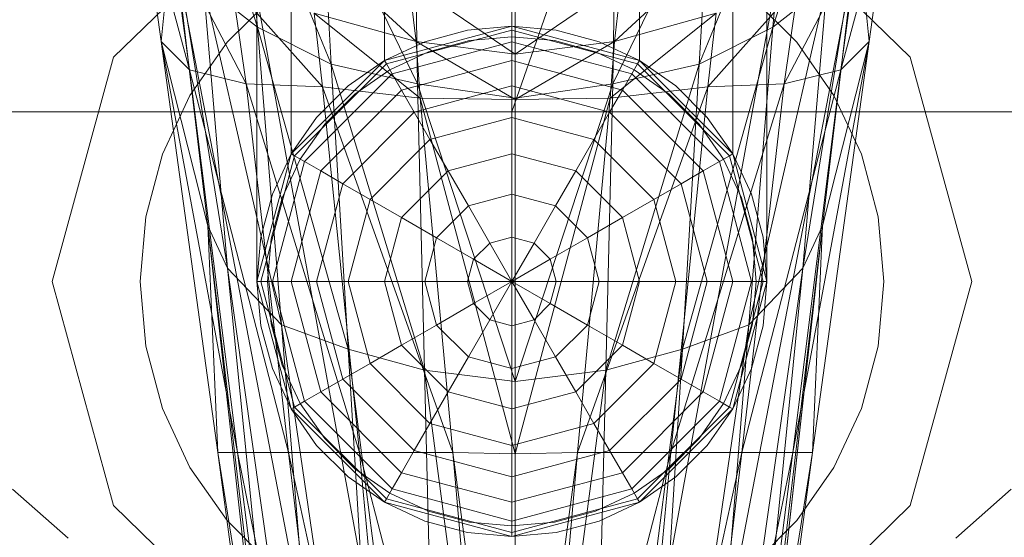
# Model space of a CAD drawing. Header units: metres. Extents: x 397.7 to 427.5, y 12.7 to 28.4.
# Tile 103 of 127: x 409.6787 to 409.7482, y 27.8377 to 27.8742. Entities that reach past the tile are written whole.
import ezdxf

# ---------------------------------------------------------------- set-up
doc = ezdxf.new("R2010")
doc.units = ezdxf.units.M
doc.layers.add('02_MOBILIARIO', color=7, linetype='Continuous', lineweight=18)
doc.layers.add('A-DETL-____-MBND', color=7, linetype='Continuous', lineweight=18)

# ---------------------------------------------------------------- blocks, each defined once
blk = doc.blocks.new('Family - Rentamans P4-154144-07_TEL_P4')
at = {"layer": 'A-DETL-____-MBND', "color": 253, "true_color": 0xaaaaaa}
for p, q in [((0.218497, 0.265), (0.182758, 0.162272)), ((0.182758, 0.162272), (0.182758, 0.265)), ((0.164758, 0.150299), (0.164758, 0.245)), ((0.16717, 0.159299), (0.16717, 0.245)), ((0.16717, 0.159299), (0.16717, 0.245)), ((0.173758, 0.165887), (0.173758, 0.245)), ((0.173758, 0.165887), (0.173758, 0.245)), ((0.182758, 0.168299), (0.182758, 0.245)), ((0.182758, 0.168299), (0.182758, 0.245)), ((0.191758, 0.165887), (0.191758, 0.245)), ((0.191758, 0.165887), (0.191758, 0.245)), ((0.198347, 0.245), (0.198347, 0.159299)), ((0.198347, 0.159299), (0.198347, 0.245)), ((0.200758, 0.150299), (0.200758, 0.245)), ((0.164787, 0.168229), (0.159486, 0.185229)), ((0.206486, 0.185229), (0.201186, 0.168229)), ((0.162486, 0.182729), (0.172787, 0.126729)), ((0.162486, 0.182729), (0.172787, 0.126729)), ((0.193186, 0.126729), (0.203486, 0.182729)), ((0.193186, 0.126729), (0.203486, 0.182729)), ((0.169986, 0.165628), (0.163686, 0.181229)), ((0.164787, 0.168229), (0.163686, 0.181229)), ((0.202287, 0.181229), (0.195986, 0.165628)), ((0.202287, 0.181229), (0.201186, 0.168229)), ((0.157986, 0.167229), (0.156486, 0.178229)), ((0.159986, 0.165229), (0.156486, 0.178229)), ((0.167986, 0.126428), (0.157986, 0.178428)), ((0.157986, 0.178428), (0.167986, 0.126428)), ((0.176087, 0.164229), (0.169287, 0.178229)), ((0.169986, 0.165628), (0.169287, 0.178229)), ((0.196686, 0.178229), (0.189886, 0.164229)), ((0.195986, 0.165628), (0.196686, 0.178229)), ((0.207986, 0.178428), (0.197986, 0.126428)), ((0.207986, 0.178428), (0.197986, 0.126428)), ((0.205986, 0.165229), (0.209486, 0.178229)), ((0.209486, 0.178229), (0.207986, 0.167229)), ((0.166524, 0.177701), (0.154641, 0.166119)), ((0.154641, 0.166119), (0.166524, 0.177701)), ((0.198992, 0.177701), (0.210876, 0.166119)), ((0.210876, 0.166119), (0.198992, 0.177701)), ((0.176087, 0.164229), (0.175886, 0.176528)), ((0.189886, 0.164229), (0.190087, 0.176528)), ((0.157986, 0.167229), (0.158787, 0.175229)), ((0.162686, 0.151229), (0.158787, 0.175229)), ((0.161287, 0.154229), (0.158787, 0.175229)), ((0.182986, 0.163229), (0.182986, 0.175628)), ((0.207186, 0.175229), (0.203287, 0.151229)), ((0.207186, 0.175229), (0.204686, 0.154229)), ((0.207986, 0.167229), (0.207186, 0.175229)), ((0.159986, 0.165229), (0.158787, 0.174229)), ((0.163986, 0.164229), (0.158787, 0.174229)), ((0.168386, 0.174229), (0.175986, 0.167229)), ((0.197587, 0.174229), (0.189986, 0.167229)), ((0.201986, 0.164229), (0.207186, 0.174229)), ((0.207186, 0.174229), (0.205986, 0.165229)), ((0.164787, 0.168229), (0.160986, 0.171229)), ((0.166486, 0.147229), (0.160986, 0.171229)), ((0.162686, 0.151229), (0.160986, 0.171229)), ((0.163986, 0.164229), (0.162986, 0.171229)), ((0.169386, 0.164028), (0.162986, 0.171229)), ((0.175486, 0.171428), (0.182986, 0.166328)), ((0.175486, 0.171428), (0.175986, 0.167229)), ((0.190486, 0.171428), (0.182986, 0.166328)), ((0.190486, 0.171428), (0.189986, 0.167229)), ((0.196587, 0.164028), (0.202986, 0.171229)), ((0.204986, 0.171229), (0.199486, 0.147229)), ((0.204986, 0.171229), (0.201186, 0.168229)), ((0.202986, 0.171229), (0.201986, 0.164229)), ((0.203287, 0.151229), (0.204986, 0.171229)), ((0.162649, 0.167172), (0.165885, 0.170407)), ((0.162649, 0.167172), (0.165885, 0.170407)), ((0.199631, 0.170407), (0.202867, 0.167172)), ((0.199631, 0.170407), (0.202867, 0.167172)), ((0.182986, 0.169828), (0.182986, 0.166328)), ((0.175986, 0.167229), (0.168787, 0.169229)), ((0.168787, 0.169229), (0.176287, 0.163229)), ((0.168787, 0.169229), (0.169386, 0.164028)), ((0.197186, 0.169229), (0.189686, 0.163229)), ((0.189986, 0.167229), (0.197186, 0.169229)), ((0.197186, 0.169229), (0.196587, 0.164028)), ((0.169986, 0.165628), (0.164787, 0.168229)), ((0.171186, 0.145528), (0.164787, 0.168229)), ((0.166486, 0.147229), (0.164787, 0.168229)), ((0.173758, 0.165887), (0.182758, 0.168299)), ((0.173758, 0.165887), (0.182758, 0.168299)), ((0.182758, 0.168299), (0.173758, 0.165887)), ((0.173758, 0.165887), (0.182758, 0.168299)), ((0.182758, 0.168299), (0.179632, 0.168025)), ((0.179632, 0.168025), (0.182758, 0.168299)), ((0.185884, 0.168025), (0.182758, 0.168299)), ((0.182758, 0.168299), (0.185884, 0.168025)), ((0.182758, 0.168025), (0.182758, 0.168299)), ((0.182758, 0.168299), (0.191758, 0.165887)), ((0.191758, 0.165887), (0.182758, 0.168299)), ((0.182758, 0.168299), (0.191758, 0.165887)), ((0.182758, 0.168299), (0.191758, 0.165887)), ((0.201186, 0.168229), (0.194787, 0.145528)), ((0.201186, 0.168229), (0.195986, 0.165628)), ((0.201186, 0.168229), (0.199486, 0.147229)), ((0.182758, 0.168025), (0.173895, 0.16565)), ((0.179632, 0.168025), (0.176602, 0.167213)), ((0.176602, 0.167213), (0.179632, 0.168025)), ((0.179763, 0.167286), (0.182758, 0.167549)), ((0.179763, 0.167286), (0.182758, 0.167549)), ((0.191621, 0.16565), (0.182758, 0.168025)), ((0.182758, 0.167213), (0.182758, 0.168025)), ((0.182758, 0.167549), (0.185754, 0.167286)), ((0.182758, 0.167549), (0.185754, 0.167286)), ((0.188914, 0.167213), (0.185884, 0.168025)), ((0.185884, 0.168025), (0.188914, 0.167213)), ((0.161287, 0.154229), (0.157986, 0.167229)), ((0.161986, 0.138229), (0.157986, 0.167229)), ((0.157986, 0.167229), (0.159986, 0.165229)), ((0.163386, 0.138229), (0.157986, 0.167229)), ((0.160025, 0.163424), (0.162649, 0.167172)), ((0.160025, 0.163424), (0.162649, 0.167172)), ((0.176602, 0.167213), (0.173758, 0.165887)), ((0.173758, 0.165887), (0.176602, 0.167213)), ((0.182758, 0.167213), (0.174301, 0.164947)), ((0.182986, 0.166328), (0.175986, 0.167229)), ((0.175986, 0.167229), (0.182986, 0.163128)), ((0.175986, 0.167229), (0.176287, 0.163229)), ((0.176858, 0.166508), (0.179763, 0.167286)), ((0.176858, 0.166508), (0.179763, 0.167286)), ((0.191215, 0.164947), (0.182758, 0.167213)), ((0.182758, 0.165887), (0.182758, 0.167213)), ((0.182986, 0.166328), (0.189986, 0.167229)), ((0.189986, 0.167229), (0.182986, 0.163128)), ((0.185754, 0.167286), (0.188658, 0.166508)), ((0.185754, 0.167286), (0.188658, 0.166508)), ((0.191758, 0.165887), (0.188914, 0.167213)), ((0.188914, 0.167213), (0.191758, 0.165887)), ((0.189986, 0.167229), (0.189686, 0.163229)), ((0.202587, 0.138229), (0.207986, 0.167229)), ((0.202867, 0.167172), (0.205491, 0.163424)), ((0.202867, 0.167172), (0.205491, 0.163424)), ((0.207986, 0.167229), (0.203986, 0.138229)), ((0.207986, 0.167229), (0.204686, 0.154229)), ((0.205986, 0.165229), (0.207986, 0.167229)), ((0.174133, 0.165237), (0.176858, 0.166508)), ((0.174133, 0.165237), (0.176858, 0.166508)), ((0.182986, 0.166328), (0.182986, 0.163128)), ((0.188658, 0.166508), (0.191383, 0.165237)), ((0.188658, 0.166508), (0.191383, 0.165237)), ((0.154641, 0.166119), (0.150291, 0.150299)), ((0.150291, 0.150299), (0.154641, 0.166119)), ((0.16717, 0.159299), (0.173758, 0.165887)), ((0.16717, 0.159299), (0.173758, 0.165887)), ((0.173758, 0.165887), (0.16717, 0.159299)), ((0.16717, 0.159299), (0.173758, 0.165887)), ((0.173895, 0.16565), (0.167406, 0.159162)), ((0.176087, 0.164229), (0.169986, 0.165628)), ((0.176587, 0.144028), (0.169986, 0.165628)), ((0.171186, 0.145528), (0.169986, 0.165628)), ((0.173758, 0.165887), (0.171188, 0.164087)), ((0.171188, 0.164087), (0.173758, 0.165887)), ((0.173758, 0.165887), (0.173895, 0.16565)), ((0.173895, 0.16565), (0.174301, 0.164947)), ((0.182758, 0.165887), (0.174964, 0.163799)), ((0.190552, 0.163799), (0.182758, 0.165887)), ((0.182758, 0.164087), (0.182758, 0.165887)), ((0.195986, 0.165628), (0.189386, 0.144028)), ((0.195986, 0.165628), (0.189886, 0.164229)), ((0.191621, 0.16565), (0.191215, 0.164947)), ((0.191758, 0.165887), (0.191621, 0.16565)), ((0.19811, 0.159162), (0.191621, 0.16565)), ((0.194328, 0.164087), (0.191758, 0.165887)), ((0.191758, 0.165887), (0.194328, 0.164087)), ((0.191758, 0.165887), (0.198347, 0.159299)), ((0.198347, 0.159299), (0.191758, 0.165887)), ((0.191758, 0.165887), (0.198347, 0.159299)), ((0.191758, 0.165887), (0.198347, 0.159299)), ((0.194787, 0.145528), (0.195986, 0.165628)), ((0.210876, 0.166119), (0.215226, 0.150299)), ((0.215226, 0.150299), (0.210876, 0.166119)), ((0.163386, 0.138229), (0.159986, 0.165229)), ((0.159986, 0.165229), (0.163986, 0.164229)), ((0.166986, 0.138229), (0.159986, 0.165229)), ((0.174301, 0.164947), (0.16811, 0.158756)), ((0.17167, 0.163513), (0.174133, 0.165237)), ((0.17167, 0.163513), (0.174133, 0.165237)), ((0.174301, 0.164947), (0.174964, 0.163799)), ((0.191215, 0.164947), (0.190552, 0.163799)), ((0.197406, 0.158756), (0.191215, 0.164947)), ((0.191383, 0.165237), (0.193846, 0.163513)), ((0.191383, 0.165237), (0.193846, 0.163513)), ((0.198986, 0.138229), (0.205986, 0.165229)), ((0.201986, 0.164229), (0.205986, 0.165229)), ((0.205986, 0.165229), (0.202587, 0.138229)), ((0.166986, 0.138229), (0.163986, 0.164229)), ((0.163986, 0.164229), (0.169386, 0.164028)), ((0.171986, 0.138229), (0.163986, 0.164229)), ((0.171188, 0.164087), (0.168969, 0.161869)), ((0.168969, 0.161869), (0.171188, 0.164087)), ((0.182758, 0.164087), (0.175864, 0.16224)), ((0.182986, 0.163229), (0.176087, 0.164229)), ((0.182986, 0.143229), (0.176087, 0.164229)), ((0.176587, 0.144028), (0.176087, 0.164229)), ((0.189653, 0.16224), (0.182758, 0.164087)), ((0.182758, 0.161869), (0.182758, 0.164087)), ((0.189886, 0.164229), (0.182986, 0.163229)), ((0.189886, 0.164229), (0.182986, 0.143229)), ((0.189386, 0.144028), (0.189886, 0.164229)), ((0.193986, 0.138229), (0.201986, 0.164229)), ((0.196547, 0.161869), (0.194328, 0.164087)), ((0.194328, 0.164087), (0.196547, 0.161869)), ((0.196587, 0.164028), (0.201986, 0.164229)), ((0.201986, 0.164229), (0.198986, 0.138229)), ((0.158091, 0.159277), (0.160025, 0.163424)), ((0.158091, 0.159277), (0.160025, 0.163424)), ((0.174964, 0.163799), (0.169258, 0.158093)), ((0.176287, 0.163229), (0.169386, 0.164028)), ((0.169386, 0.164028), (0.178587, 0.138229)), ((0.169386, 0.164028), (0.171986, 0.138229)), ((0.169544, 0.161387), (0.17167, 0.163513)), ((0.169544, 0.161387), (0.17167, 0.163513)), ((0.174964, 0.163799), (0.175864, 0.16224)), ((0.187386, 0.138229), (0.196587, 0.164028)), ((0.190552, 0.163799), (0.189653, 0.16224)), ((0.189686, 0.163229), (0.196587, 0.164028)), ((0.196258, 0.158093), (0.190552, 0.163799)), ((0.193846, 0.163513), (0.195972, 0.161387)), ((0.193846, 0.163513), (0.195972, 0.161387)), ((0.196587, 0.164028), (0.193986, 0.138229)), ((0.205491, 0.163424), (0.207425, 0.159277)), ((0.205491, 0.163424), (0.207425, 0.159277)), ((0.182986, 0.163128), (0.176287, 0.163229)), ((0.176287, 0.163229), (0.182986, 0.138128)), ((0.176287, 0.163229), (0.178587, 0.138229)), ((0.182986, 0.143229), (0.182986, 0.163229)), ((0.182986, 0.163128), (0.189686, 0.163229)), ((0.189686, 0.163229), (0.182986, 0.138128)), ((0.182986, 0.163128), (0.182986, 0.138128)), ((0.189686, 0.163229), (0.187386, 0.138229)), ((0.182758, 0.162272), (0.141568, 0.162272)), ((0.175864, 0.16224), (0.170817, 0.157193)), ((0.175864, 0.16224), (0.176973, 0.160319)), ((0.223949, 0.162272), (0.182758, 0.162272)), ((0.189653, 0.16224), (0.188543, 0.160319)), ((0.1947, 0.157193), (0.189653, 0.16224)), ((0.168969, 0.161869), (0.16717, 0.159299)), ((0.16717, 0.159299), (0.168969, 0.161869)), ((0.167819, 0.158924), (0.169544, 0.161387)), ((0.167819, 0.158924), (0.169544, 0.161387)), ((0.182758, 0.161869), (0.176973, 0.160319)), ((0.188543, 0.160319), (0.182758, 0.161869)), ((0.182758, 0.159299), (0.182758, 0.161869)), ((0.195972, 0.161387), (0.197697, 0.158924)), ((0.195972, 0.161387), (0.197697, 0.158924)), ((0.198347, 0.159299), (0.196547, 0.161869)), ((0.196547, 0.161869), (0.198347, 0.159299)), ((0.176973, 0.160319), (0.172738, 0.156084)), ((0.176973, 0.160319), (0.178258, 0.158093)), ((0.188543, 0.160319), (0.187258, 0.158093)), ((0.192778, 0.156084), (0.188543, 0.160319)), ((0.156907, 0.154857), (0.158091, 0.159277)), ((0.156907, 0.154857), (0.158091, 0.159277)), ((0.164758, 0.150299), (0.16717, 0.159299)), ((0.164758, 0.150299), (0.16717, 0.159299)), ((0.164758, 0.150299), (0.16717, 0.159299)), ((0.16717, 0.159299), (0.164758, 0.150299)), ((0.16717, 0.159299), (0.165844, 0.156455)), ((0.165844, 0.156455), (0.16717, 0.159299)), ((0.16717, 0.159299), (0.167406, 0.159162)), ((0.182758, 0.159299), (0.178258, 0.158093)), ((0.187258, 0.158093), (0.182758, 0.159299)), ((0.182758, 0.156455), (0.182758, 0.159299)), ((0.198347, 0.159299), (0.19811, 0.159162)), ((0.199673, 0.156455), (0.198347, 0.159299)), ((0.198347, 0.159299), (0.199673, 0.156455)), ((0.198347, 0.159299), (0.200758, 0.150299)), ((0.198347, 0.159299), (0.200758, 0.150299)), ((0.200758, 0.150299), (0.198347, 0.159299)), ((0.198347, 0.159299), (0.200758, 0.150299)), ((0.207425, 0.159277), (0.208609, 0.154857)), ((0.207425, 0.159277), (0.208609, 0.154857)), ((0.167406, 0.159162), (0.165032, 0.150299)), ((0.16811, 0.158756), (0.165844, 0.150299)), ((0.166548, 0.156198), (0.167819, 0.158924)), ((0.166548, 0.156198), (0.167819, 0.158924)), ((0.167406, 0.159162), (0.16811, 0.158756)), ((0.16811, 0.158756), (0.169258, 0.158093)), ((0.197406, 0.158756), (0.196258, 0.158093)), ((0.19811, 0.159162), (0.197406, 0.158756)), ((0.199673, 0.150299), (0.197406, 0.158756)), ((0.197697, 0.158924), (0.198968, 0.156198)), ((0.197697, 0.158924), (0.198968, 0.156198)), ((0.200485, 0.150299), (0.19811, 0.159162)), ((0.169258, 0.158093), (0.16717, 0.150299)), ((0.169258, 0.158093), (0.170817, 0.157193)), ((0.178258, 0.158093), (0.174964, 0.154799)), ((0.178258, 0.158093), (0.17968, 0.15563)), ((0.187258, 0.158093), (0.185836, 0.15563)), ((0.190552, 0.154799), (0.187258, 0.158093)), ((0.196258, 0.158093), (0.1947, 0.157193)), ((0.198347, 0.150299), (0.196258, 0.158093)), ((0.170817, 0.157193), (0.168969, 0.150299)), ((0.170817, 0.157193), (0.172738, 0.156084)), ((0.1947, 0.157193), (0.192778, 0.156084)), ((0.196547, 0.150299), (0.1947, 0.157193)), ((0.165844, 0.156455), (0.165032, 0.153424)), ((0.165032, 0.153424), (0.165844, 0.156455)), ((0.182758, 0.156455), (0.17968, 0.15563)), ((0.185836, 0.15563), (0.182758, 0.156455)), ((0.182758, 0.153424), (0.182758, 0.156455)), ((0.200485, 0.153424), (0.199673, 0.156455)), ((0.199673, 0.156455), (0.200485, 0.153424)), ((0.16577, 0.153294), (0.166548, 0.156198)), ((0.16577, 0.153294), (0.166548, 0.156198)), ((0.172738, 0.156084), (0.171188, 0.150299)), ((0.172738, 0.156084), (0.174964, 0.154799)), ((0.192778, 0.156084), (0.190552, 0.154799)), ((0.194328, 0.150299), (0.192778, 0.156084)), ((0.198968, 0.156198), (0.199746, 0.153294)), ((0.198968, 0.156198), (0.199746, 0.153294)), ((0.17968, 0.15563), (0.177427, 0.153377)), ((0.17968, 0.15563), (0.181195, 0.153005)), ((0.185836, 0.15563), (0.184321, 0.153005)), ((0.18809, 0.153377), (0.185836, 0.15563)), ((0.156508, 0.150299), (0.156907, 0.154857)), ((0.156508, 0.150299), (0.156907, 0.154857)), ((0.174964, 0.154799), (0.173758, 0.150299)), ((0.174964, 0.154799), (0.177427, 0.153377)), ((0.190552, 0.154799), (0.18809, 0.153377)), ((0.191758, 0.150299), (0.190552, 0.154799)), ((0.208609, 0.154857), (0.209008, 0.150299)), ((0.208609, 0.154857), (0.209008, 0.150299)), ((0.162686, 0.151229), (0.161287, 0.154229)), ((0.168386, 0.094229), (0.161287, 0.154229)), ((0.167986, 0.094229), (0.161287, 0.154229)), ((0.161287, 0.154229), (0.161986, 0.138229)), ((0.167986, 0.094229), (0.161287, 0.154229)), ((0.204686, 0.154229), (0.197587, 0.094229)), ((0.204686, 0.154229), (0.197986, 0.094229)), ((0.197986, 0.094229), (0.204686, 0.154229)), ((0.204686, 0.154229), (0.203287, 0.151229)), ((0.203986, 0.138229), (0.204686, 0.154229)), ((0.165032, 0.153424), (0.164758, 0.150299)), ((0.164758, 0.150299), (0.165032, 0.153424)), ((0.165508, 0.150299), (0.16577, 0.153294)), ((0.165508, 0.150299), (0.16577, 0.153294)), ((0.177427, 0.153377), (0.176602, 0.150299)), ((0.177427, 0.153377), (0.180051, 0.151861)), ((0.181195, 0.153005), (0.180051, 0.151861)), ((0.182758, 0.153424), (0.181195, 0.153005)), ((0.181195, 0.153005), (0.182758, 0.150299)), ((0.184321, 0.153005), (0.182758, 0.153424)), ((0.182758, 0.150299), (0.182758, 0.153424)), ((0.184321, 0.153005), (0.182758, 0.150299)), ((0.185465, 0.151861), (0.184321, 0.153005)), ((0.18809, 0.153377), (0.185465, 0.151861)), ((0.188914, 0.150299), (0.18809, 0.153377)), ((0.199746, 0.153294), (0.200008, 0.150299)), ((0.199746, 0.153294), (0.200008, 0.150299)), ((0.200758, 0.150299), (0.200485, 0.153424)), ((0.200485, 0.153424), (0.200758, 0.150299)), ((0.180051, 0.151861), (0.179632, 0.150299)), ((0.180051, 0.151861), (0.182758, 0.150299)), ((0.185465, 0.151861), (0.182758, 0.150299)), ((0.185884, 0.150299), (0.185465, 0.151861)), ((0.166486, 0.147229), (0.162686, 0.151229)), ((0.170787, 0.094229), (0.162686, 0.151229)), ((0.168386, 0.094229), (0.162686, 0.151229)), ((0.203287, 0.151229), (0.195186, 0.094229)), ((0.197587, 0.094229), (0.203287, 0.151229)), ((0.203287, 0.151229), (0.199486, 0.147229)), ((0.154641, 0.134478), (0.150291, 0.150299)), ((0.154641, 0.134478), (0.150291, 0.150299)), ((0.156907, 0.14574), (0.156508, 0.150299)), ((0.156907, 0.14574), (0.156508, 0.150299)), ((0.164758, 0.150299), (0.165032, 0.147173)), ((0.165032, 0.147173), (0.164758, 0.150299)), ((0.16717, 0.141299), (0.164758, 0.150299)), ((0.164758, 0.150299), (0.165032, 0.150299)), ((0.16717, 0.141299), (0.164758, 0.150299)), ((0.165032, 0.150299), (0.167406, 0.141435)), ((0.165032, 0.150299), (0.165844, 0.150299)), ((0.16577, 0.147303), (0.165508, 0.150299)), ((0.16577, 0.147303), (0.165508, 0.150299)), ((0.165844, 0.150299), (0.16811, 0.141841)), ((0.165844, 0.150299), (0.16717, 0.150299)), ((0.16717, 0.150299), (0.169258, 0.142504)), ((0.16717, 0.150299), (0.168969, 0.150299)), ((0.168969, 0.150299), (0.170817, 0.143404)), ((0.168969, 0.150299), (0.171188, 0.150299)), ((0.171188, 0.150299), (0.172738, 0.144513)), ((0.171188, 0.150299), (0.173758, 0.150299)), ((0.173758, 0.150299), (0.174964, 0.145799)), ((0.173758, 0.150299), (0.176602, 0.150299)), ((0.176602, 0.150299), (0.177427, 0.14722)), ((0.176602, 0.150299), (0.179632, 0.150299)), ((0.179632, 0.150299), (0.180051, 0.148736)), ((0.179632, 0.150299), (0.182758, 0.150299)), ((0.180051, 0.148736), (0.182758, 0.150299)), ((0.181195, 0.147592), (0.182758, 0.150299)), ((0.185884, 0.150299), (0.182758, 0.150299)), ((0.185465, 0.148736), (0.182758, 0.150299)), ((0.184321, 0.147592), (0.182758, 0.150299)), ((0.182758, 0.147173), (0.182758, 0.150299)), ((0.185465, 0.148736), (0.185884, 0.150299)), ((0.188914, 0.150299), (0.185884, 0.150299)), ((0.18809, 0.14722), (0.188914, 0.150299)), ((0.191758, 0.150299), (0.188914, 0.150299)), ((0.190552, 0.145799), (0.191758, 0.150299)), ((0.194328, 0.150299), (0.191758, 0.150299)), ((0.192778, 0.144513), (0.194328, 0.150299)), ((0.196547, 0.150299), (0.194328, 0.150299)), ((0.1947, 0.143404), (0.196547, 0.150299)), ((0.196258, 0.142504), (0.198347, 0.150299)), ((0.198347, 0.150299), (0.196547, 0.150299)), ((0.197406, 0.141841), (0.199673, 0.150299)), ((0.19811, 0.141435), (0.200485, 0.150299)), ((0.199673, 0.150299), (0.198347, 0.150299)), ((0.200758, 0.150299), (0.198347, 0.141299)), ((0.200758, 0.150299), (0.198347, 0.141299)), ((0.200485, 0.150299), (0.199673, 0.150299)), ((0.200008, 0.150299), (0.199746, 0.147303)), ((0.200008, 0.150299), (0.199746, 0.147303)), ((0.200485, 0.147173), (0.200758, 0.150299)), ((0.200758, 0.150299), (0.200485, 0.147173)), ((0.200758, 0.150299), (0.200485, 0.150299)), ((0.209008, 0.150299), (0.208609, 0.14574)), ((0.209008, 0.150299), (0.208609, 0.14574)), ((0.215226, 0.150299), (0.210876, 0.134478)), ((0.210876, 0.134478), (0.215226, 0.150299)), ((0.177427, 0.14722), (0.180051, 0.148736)), ((0.180051, 0.148736), (0.181195, 0.147592)), ((0.184321, 0.147592), (0.185465, 0.148736)), ((0.18809, 0.14722), (0.185465, 0.148736)), ((0.17968, 0.144967), (0.181195, 0.147592)), ((0.181195, 0.147592), (0.182758, 0.147173)), ((0.182758, 0.147173), (0.184321, 0.147592)), ((0.185836, 0.144967), (0.184321, 0.147592)), ((0.165032, 0.147173), (0.165844, 0.144142)), ((0.165844, 0.144142), (0.165032, 0.147173)), ((0.166548, 0.144399), (0.16577, 0.147303)), ((0.166548, 0.144399), (0.16577, 0.147303)), ((0.171186, 0.145528), (0.166486, 0.147229)), ((0.174287, 0.094229), (0.166486, 0.147229)), ((0.170787, 0.094229), (0.166486, 0.147229)), ((0.174964, 0.145799), (0.177427, 0.14722)), ((0.177427, 0.14722), (0.17968, 0.144967)), ((0.182758, 0.144142), (0.182758, 0.147173)), ((0.185836, 0.144967), (0.18809, 0.14722)), ((0.190552, 0.145799), (0.18809, 0.14722)), ((0.199486, 0.147229), (0.191686, 0.094229)), ((0.199486, 0.147229), (0.194787, 0.145528)), ((0.199486, 0.147229), (0.195186, 0.094229)), ((0.199746, 0.147303), (0.198968, 0.144399)), ((0.199746, 0.147303), (0.198968, 0.144399)), ((0.199673, 0.144142), (0.200485, 0.147173)), ((0.200485, 0.147173), (0.199673, 0.144142)), ((0.158091, 0.14132), (0.156907, 0.14574)), ((0.158091, 0.14132), (0.156907, 0.14574)), ((0.176587, 0.144028), (0.171186, 0.145528)), ((0.177787, 0.094229), (0.171186, 0.145528)), ((0.174287, 0.094229), (0.171186, 0.145528)), ((0.172738, 0.144513), (0.174964, 0.145799)), ((0.174964, 0.145799), (0.178258, 0.142504)), ((0.187258, 0.142504), (0.190552, 0.145799)), ((0.194787, 0.145528), (0.188186, 0.094229)), ((0.194787, 0.145528), (0.189386, 0.144028)), ((0.192778, 0.144513), (0.190552, 0.145799)), ((0.191686, 0.094229), (0.194787, 0.145528)), ((0.208609, 0.14574), (0.207425, 0.14132)), ((0.208609, 0.14574), (0.207425, 0.14132)), ((0.178258, 0.142504), (0.17968, 0.144967)), ((0.17968, 0.144967), (0.182758, 0.144142)), ((0.182758, 0.144142), (0.185836, 0.144967)), ((0.187258, 0.142504), (0.185836, 0.144967)), ((0.165844, 0.144142), (0.16717, 0.141299)), ((0.16717, 0.141299), (0.165844, 0.144142)), ((0.167819, 0.141674), (0.166548, 0.144399)), ((0.167819, 0.141674), (0.166548, 0.144399)), ((0.170817, 0.143404), (0.172738, 0.144513)), ((0.172738, 0.144513), (0.176973, 0.140278)), ((0.182986, 0.143229), (0.176587, 0.144028)), ((0.182986, 0.095729), (0.176587, 0.144028)), ((0.177787, 0.094229), (0.176587, 0.144028)), ((0.182758, 0.141299), (0.182758, 0.144142)), ((0.189386, 0.144028), (0.182986, 0.143229)), ((0.189386, 0.144028), (0.182986, 0.095729)), ((0.188186, 0.094229), (0.189386, 0.144028)), ((0.188543, 0.140278), (0.192778, 0.144513)), ((0.1947, 0.143404), (0.192778, 0.144513)), ((0.198968, 0.144399), (0.197697, 0.141674)), ((0.198968, 0.144399), (0.197697, 0.141674)), ((0.198347, 0.141299), (0.199673, 0.144142)), ((0.199673, 0.144142), (0.198347, 0.141299)), ((0.169258, 0.142504), (0.170817, 0.143404)), ((0.170817, 0.143404), (0.175864, 0.138357)), ((0.182986, 0.095729), (0.182986, 0.143229)), ((0.189653, 0.138357), (0.1947, 0.143404)), ((0.196258, 0.142504), (0.1947, 0.143404)), ((0.16811, 0.141841), (0.169258, 0.142504)), ((0.169258, 0.142504), (0.174964, 0.136799)), ((0.176973, 0.140278), (0.178258, 0.142504)), ((0.178258, 0.142504), (0.182758, 0.141299)), ((0.182758, 0.141299), (0.187258, 0.142504)), ((0.188543, 0.140278), (0.187258, 0.142504)), ((0.190552, 0.136799), (0.196258, 0.142504)), ((0.197406, 0.141841), (0.196258, 0.142504)), ((0.167406, 0.141435), (0.16811, 0.141841)), ((0.16811, 0.141841), (0.174301, 0.13565)), ((0.191215, 0.13565), (0.197406, 0.141841)), ((0.19811, 0.141435), (0.197406, 0.141841)), ((0.160025, 0.137174), (0.158091, 0.14132)), ((0.160025, 0.137174), (0.158091, 0.14132)), ((0.16717, 0.141299), (0.167406, 0.141435)), ((0.16717, 0.141299), (0.168969, 0.138728)), ((0.168969, 0.138728), (0.16717, 0.141299)), ((0.173758, 0.13471), (0.16717, 0.141299)), ((0.173758, 0.13471), (0.16717, 0.141299)), ((0.167406, 0.141435), (0.173895, 0.134947)), ((0.169544, 0.13921), (0.167819, 0.141674)), ((0.169544, 0.13921), (0.167819, 0.141674)), ((0.182758, 0.138728), (0.182758, 0.141299)), ((0.191621, 0.134947), (0.19811, 0.141435)), ((0.198347, 0.141299), (0.191758, 0.13471)), ((0.198347, 0.141299), (0.191758, 0.13471)), ((0.197697, 0.141674), (0.195972, 0.13921)), ((0.197697, 0.141674), (0.195972, 0.13921)), ((0.196547, 0.138728), (0.198347, 0.141299)), ((0.198347, 0.141299), (0.196547, 0.138728)), ((0.198347, 0.141299), (0.19811, 0.141435)), ((0.207425, 0.14132), (0.205491, 0.137174)), ((0.207425, 0.14132), (0.205491, 0.137174)), ((0.175864, 0.138357), (0.176973, 0.140278)), ((0.176973, 0.140278), (0.182758, 0.138728)), ((0.182758, 0.138728), (0.188543, 0.140278)), ((0.189653, 0.138357), (0.188543, 0.140278)), ((0.17167, 0.137084), (0.169544, 0.13921)), ((0.17167, 0.137084), (0.169544, 0.13921)), ((0.195972, 0.13921), (0.193846, 0.137084)), ((0.195972, 0.13921), (0.193846, 0.137084)), ((0.168969, 0.138728), (0.171188, 0.13651)), ((0.171188, 0.13651), (0.168969, 0.138728)), ((0.174964, 0.136799), (0.175864, 0.138357)), ((0.175864, 0.138357), (0.182758, 0.13651)), ((0.182758, 0.13651), (0.182758, 0.138728)), ((0.182758, 0.13651), (0.189653, 0.138357)), ((0.190552, 0.136799), (0.189653, 0.138357)), ((0.194328, 0.13651), (0.196547, 0.138728)), ((0.196547, 0.138728), (0.194328, 0.13651)), ((0.167986, 0.094229), (0.161986, 0.138229)), ((0.161986, 0.138229), (0.163386, 0.138229)), ((0.168986, 0.094729), (0.161986, 0.138229)), ((0.168986, 0.094729), (0.163386, 0.138229)), ((0.163386, 0.138229), (0.166986, 0.138229)), ((0.171986, 0.095828), (0.163386, 0.138229)), ((0.171986, 0.095828), (0.166986, 0.138229)), ((0.166986, 0.138229), (0.171986, 0.138229)), ((0.166986, 0.138229), (0.175886, 0.097428)), ((0.178587, 0.138229), (0.171986, 0.138229)), ((0.171986, 0.138229), (0.181986, 0.099828)), ((0.171986, 0.138229), (0.175886, 0.097428)), ((0.182986, 0.138128), (0.178587, 0.138229)), ((0.178587, 0.138229), (0.182986, 0.105229)), ((0.178587, 0.138229), (0.181986, 0.099828)), ((0.182986, 0.138128), (0.187386, 0.138229)), ((0.182986, 0.105229), (0.187386, 0.138229)), ((0.182986, 0.138128), (0.182986, 0.105229)), ((0.187386, 0.138229), (0.183986, 0.099828)), ((0.183986, 0.099828), (0.193986, 0.138229)), ((0.187386, 0.138229), (0.193986, 0.138229)), ((0.193986, 0.138229), (0.190087, 0.097428)), ((0.190087, 0.097428), (0.198986, 0.138229)), ((0.193986, 0.138229), (0.198986, 0.138229)), ((0.198986, 0.138229), (0.193986, 0.095828)), ((0.193986, 0.095828), (0.202587, 0.138229)), ((0.203986, 0.138229), (0.196986, 0.094729)), ((0.202587, 0.138229), (0.196986, 0.094729)), ((0.203986, 0.138229), (0.197986, 0.094229)), ((0.198986, 0.138229), (0.202587, 0.138229)), ((0.202587, 0.138229), (0.203986, 0.138229)), ((0.162649, 0.133425), (0.160025, 0.137174)), ((0.162649, 0.133425), (0.160025, 0.137174)), ((0.174133, 0.13536), (0.17167, 0.137084)), ((0.174133, 0.13536), (0.17167, 0.137084)), ((0.193846, 0.137084), (0.191383, 0.13536)), ((0.193846, 0.137084), (0.191383, 0.13536)), ((0.205491, 0.137174), (0.202867, 0.133425)), ((0.205491, 0.137174), (0.202867, 0.133425)), ((0.171188, 0.13651), (0.173758, 0.13471)), ((0.173758, 0.13471), (0.171188, 0.13651)), ((0.174301, 0.13565), (0.174964, 0.136799)), ((0.174964, 0.136799), (0.182758, 0.13471)), ((0.182758, 0.13471), (0.190552, 0.136799)), ((0.182758, 0.13471), (0.182758, 0.13651)), ((0.191215, 0.13565), (0.190552, 0.136799)), ((0.191758, 0.13471), (0.194328, 0.13651)), ((0.194328, 0.13651), (0.191758, 0.13471)), ((0.151431, 0.132184), (0.147507, 0.135634)), ((0.173895, 0.134947), (0.174301, 0.13565)), ((0.174301, 0.13565), (0.182758, 0.133384)), ((0.182758, 0.133384), (0.191215, 0.13565)), ((0.191621, 0.134947), (0.191215, 0.13565)), ((0.218009, 0.135634), (0.214085, 0.132184)), ((0.173758, 0.13471), (0.173895, 0.134947)), ((0.173895, 0.134947), (0.182758, 0.132572)), ((0.176858, 0.134089), (0.174133, 0.13536)), ((0.176858, 0.134089), (0.174133, 0.13536)), ((0.182758, 0.132572), (0.191621, 0.134947)), ((0.191383, 0.13536), (0.188658, 0.134089)), ((0.191383, 0.13536), (0.188658, 0.134089)), ((0.191758, 0.13471), (0.191621, 0.134947)), ((0.166524, 0.122896), (0.154641, 0.134478)), ((0.154641, 0.134478), (0.166524, 0.122896)), ((0.173758, 0.13471), (0.176602, 0.133384)), ((0.176602, 0.133384), (0.173758, 0.13471)), ((0.182758, 0.132299), (0.173758, 0.13471)), ((0.182758, 0.132299), (0.173758, 0.13471)), ((0.191758, 0.13471), (0.182758, 0.132299)), ((0.182758, 0.133384), (0.182758, 0.13471)), ((0.191758, 0.13471), (0.182758, 0.132299)), ((0.188914, 0.133384), (0.191758, 0.13471)), ((0.191758, 0.13471), (0.188914, 0.133384)), ((0.210876, 0.134478), (0.198992, 0.122896)), ((0.198992, 0.122896), (0.210876, 0.134478)), ((0.179763, 0.133311), (0.176858, 0.134089)), ((0.179763, 0.133311), (0.176858, 0.134089)), ((0.188658, 0.134089), (0.185754, 0.133311)), ((0.188658, 0.134089), (0.185754, 0.133311)), ((0.165885, 0.13019), (0.162649, 0.133425)), ((0.165885, 0.13019), (0.162649, 0.133425)), ((0.176602, 0.133384), (0.179632, 0.132572)), ((0.179632, 0.132572), (0.176602, 0.133384)), ((0.182758, 0.133049), (0.179763, 0.133311)), ((0.182758, 0.133049), (0.179763, 0.133311)), ((0.182758, 0.132572), (0.182758, 0.133384)), ((0.185754, 0.133311), (0.182758, 0.133049)), ((0.185754, 0.133311), (0.182758, 0.133049)), ((0.185884, 0.132572), (0.188914, 0.133384)), ((0.188914, 0.133384), (0.185884, 0.132572)), ((0.202867, 0.133425), (0.199631, 0.13019)), ((0.202867, 0.133425), (0.199631, 0.13019)), ((0.179632, 0.132572), (0.182758, 0.132299)), ((0.182758, 0.132299), (0.179632, 0.132572)), ((0.182758, 0.132299), (0.185884, 0.132572)), ((0.185884, 0.132572), (0.182758, 0.132299)), ((0.182758, 0.132299), (0.182758, 0.132572))]:
    blk.add_line(p, q, dxfattribs=at)
blk = doc.blocks.new('LONDR55-XX_ZZ-ARQ-CAA-M3D-Londres55_ifc-1-07_TEL_P4')
at = {"layer": '02_MOBILIARIO', "color": 253, "lineweight": 18, "true_color": 0xaaaaaa}
blk.add_blockref('Family - Rentamans P4-154144-07_TEL_P4', (409.530657, 27.705417), dxfattribs=at)

msp = doc.modelspace()

# ---------------------------------------------------------------- block references
at = {"lineweight": 5}
msp.add_blockref('LONDR55-XX_ZZ-ARQ-CAA-M3D-Londres55_ifc-1-07_TEL_P4', (0, 0), dxfattribs=at)

doc.saveas('drawing.dxf')
